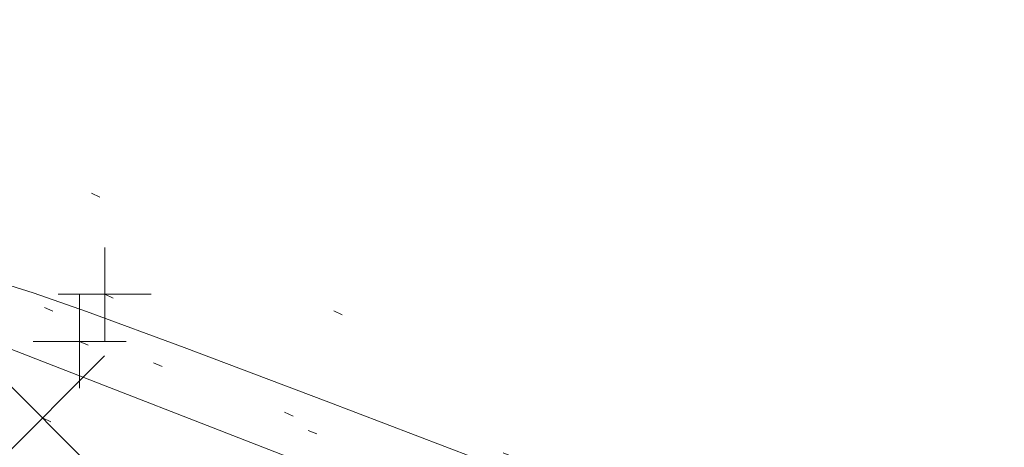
# Model space of a CAD drawing. Extents: x 413123 to 1465301, y 377724 to 504150.
# Tile 7 of 256: x 1463133.42 to 1463143.99, y 433261.09 to 433265.69. Entities that reach past the tile are written whole.
import ezdxf

# ---------------------------------------------------------------- set-up
doc = ezdxf.new("R2010")
doc.units = 0
doc.header["$MEASUREMENT"] = 0
for name, pattern in [('DGN Style 1', [8.732639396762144, 0.01453018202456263, -8.71810921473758]), ('DGN Style 3', [20.34225483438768, 14.53018202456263, -5.812072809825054]), ('ohcombex', [0])]:
    doc.linetypes.add(name, pattern=pattern)
for name, color, linetype, lineweight in [('DR_X_Text', 7, 'Continuous', 0), ('DT_X_Contour_Minor', 136, 'DGN Style 3', 0), ('DT_X_Terrain_Ground_Line', 92, 'DGN Style 3', 13), ('PV_X_Curb', 120, 'DGN Style 1', 0), ('PV_X_EOP', 7, 'DGN Style 3', 0), ('SV_X_Random_Point (Construction)', 7, 'Continuous', 0), ('UT_X_Overhead_Combined', 30, 'ohcombex', 0)]:
    doc.layers.add(name, color=color, linetype=linetype, lineweight=lineweight)
doc.layers.add('SV_Observation (Construction)', color=97, linetype='DGN Style 1', lineweight=0, transparency=0.9)
doc.layers.add('SV_X_Shot_Marker (Construction)', color=40, linetype='Continuous', lineweight=0, transparency=0.5)
doc.styles.add('X_Straight-Normal LS 0.50_0', font='calibril.ttf')
doc.dimstyles.new('X_Dec-0  Masked  Straight', dxfattribs={"dimtxt": 0.13999972, "dimasz": 0.13999972, "dimexe": 0.06999986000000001, "dimexo": 0.06999986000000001, "dimgap": 0.06999986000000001, "dimtad": 1, "dimdec": 0, "dimzin": 3, "dimdsep": 46, "dimtxsty": 'X_Straight-Normal LS 0.50_0', "dimcen": 0, "dimclrd": 7, "dimclre": 7, "dimaunit": 1, "dimadec": 4, "dimazin": 2, "dimtfac": 1, "dimtdec": 0, "dimtofl": 0, "dimtmove": 1, "dimatfit": 1, "dimfxl": 1, "dimtolj": 1, "dimtzin": 3, "dimlwd": 0, "dimlwe": 0, "dimarcsym": 0})

# ---------------------------------------------------------------- blocks, each defined once
blk = doc.blocks.new('SVPT_2583')
at = {"layer": 'SV_X_Shot_Marker (Construction)', "transparency": 33554495}
for p, q in [((0, 0.02499999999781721), (0, -0.02500000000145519)), ((-0.02499999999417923, 0), (0.02500000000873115, 0))]:
    blk.add_line(p, q, dxfattribs=at)
blk.add_point((0, 0), dxfattribs=at)
blk = doc.blocks.new('SVPT_2584')
at = {"layer": 'SV_X_Shot_Marker (Construction)', "transparency": 33554495}
for p, q in [((0, 0.02500000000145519), (0, -0.02499999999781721)), ((-0.02500000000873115, 0), (0.02499999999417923, 0))]:
    blk.add_line(p, q, dxfattribs=at)
blk.add_point((0, 0), dxfattribs=at)
blk = doc.blocks.new('X_562')
at = {"layer": 'SV_X_Random_Point (Construction)', "color": 7, "linetype": 'Continuous', "lineweight": 0, "transparency": 33554559}
for p, q in [((-0.03333333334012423, -0.03337499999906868), (0.03333333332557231, 0.03337500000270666)), ((-0.03333333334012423, 0.03337500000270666), (0.03333333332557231, -0.03337499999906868))]:
    blk.add_line(p, q, dxfattribs=at)
blk = doc.blocks.new('*U5554', base_point=(1463158.719041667, 433438.2508333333, 579.5851666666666))
at = {"layer": 'DT_X_Contour_Minor', "elevation": 570.9999999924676, "flags": 128}
blk.add_lwpolyline([(1463009.796472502, 433261.168875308), (1463011.78215817, 433264.6803894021), (1463012.18799321, 433265.3971872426), (1463012.554490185, 433266.042646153), (1463012.881649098, 433266.6167661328), (1463013.169469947, 433267.1195471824), (1463014.420845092, 433269.2994012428), (1463019.893459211, 433272.9254937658), (1463020.153204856, 433274.935593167), (1463020.202159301, 433275.3127671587), (1463020.237703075, 433275.5828179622), (1463020.259836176, 433275.7457455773), (1463020.268558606, 433275.801550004), (1463020.273937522, 433275.8075308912), (1463020.286973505, 433275.8255635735), (1463020.322047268, 433275.8751759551), (1463020.37915881, 433275.9563680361), (1463020.458308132, 433276.0691398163), (1463020.698756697, 433276.4119708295), (1463020.868266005, 433276.5477448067), (1463021.196457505, 433276.6979434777), (1463021.683331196, 433276.862566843), (1463022.32888708, 433277.0416149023), (1463024.261945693, 433277.5383093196), (1463024.897747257, 433277.7013984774), (1463025.355357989, 433277.8181451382), (1463025.634777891, 433277.8885493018), (1463025.73600696, 433277.9126109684), (1463025.792630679, 433277.9167662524), (1463025.810514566, 433277.9236829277), (1463025.952399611, 433278.0738978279), (1463026.370390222, 433278.5215782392), (1463027.064486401, 433279.2667241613), (1463028.034688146, 433280.3093355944), (1463033.206542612, 433285.8689418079), (1463036.811969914, 433288.1031858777), (1463037.519382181, 433288.5539021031), (1463038.096435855, 433288.9485176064), (1463038.543130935, 433289.2870323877), (1463038.85946742, 433289.5694464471), (1463039.529219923, 433290.2477496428), (1463039.763360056, 433290.4733799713), (1463039.963466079, 433290.6415435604), (1463040.129537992, 433290.7522404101), (1463040.261575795, 433290.8054705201), (1463040.568297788, 433290.8707951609), (1463040.712714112, 433290.8856973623), (1463040.915921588, 433290.8814104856), (1463041.177920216, 433290.8579345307), (1463041.498709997, 433290.8152694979), (1463043.132908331, 433290.5713914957), (1463043.812184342, 433291.1962678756), (1463043.979676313, 433291.3734929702), (1463044.191033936, 433291.6373640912), (1463044.446257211, 433291.9878812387), (1463044.745346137, 433292.4250444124), (1463046.243447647, 433294.6673132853), (1463047.752313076, 433294.8105423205), (1463048.054738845, 433294.8353149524), (1463048.315359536, 433294.848248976), (1463048.534175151, 433294.8493443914), (1463048.71118569, 433294.8386011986), (1463049.127473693, 433294.794167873), (1463049.408280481, 433294.7356881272), (1463049.938484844, 433294.5935738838), (1463050.718086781, 433294.3678251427), (1463051.747086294, 433294.0584419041), (1463057.131011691, 433292.4195062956), (1463057.385113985, 433292.3253271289), (1463057.433293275, 433292.3074966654), (1463057.468930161, 433292.2943677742), (1463057.492024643, 433292.2859404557), (1463057.502576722, 433292.2822147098), (1463057.513992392, 433292.2785481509), (1463057.714762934, 433292.2018868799), (1463058.308512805, 433291.974652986), (1463059.295242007, 433291.5968464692), (1463060.674950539, 433291.0684673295), (1463064.878145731, 433289.4586927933), (1463066.328404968, 433288.9036778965), (1463067.526786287, 433288.4459641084), (1463068.473289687, 433288.0855514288), (1463069.167915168, 433287.8224398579), (1463070.684412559, 433287.2505438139), (1463071.409318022, 433286.9757210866), (1463072.446661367, 433286.5801749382), (1463073.796442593, 433286.0639053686), (1463075.458661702, 433285.4269123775), (1463080.307829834, 433283.5672998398), (1463082.112742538, 433282.8765559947), (1463083.890604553, 433282.1990338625), (1463085.641415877, 433281.5347334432), (1463087.365176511, 433280.8836547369), (1463091.925803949, 433279.1650738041), (1463093.522109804, 433278.5610658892), (1463094.89055679, 433278.0379778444), (1463096.031144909, 433277.5958096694), (1463096.943874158, 433277.2345613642), (1463099.074007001, 433276.3791257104), (1463100.004027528, 433276.0082480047), (1463101.196489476, 433275.5371916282), (1463102.651392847, 433274.9659565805), (1463104.36873764, 433274.294542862), (1463109.298245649, 433272.3705347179), (1463111.0014606, 433271.7017367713), (1463112.413974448, 433271.1383490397), (1463113.535787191, 433270.680371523), (1463114.366898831, 433270.3278042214), (1463116.195595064, 433269.5281717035), (1463116.827831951, 433269.2529667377), (1463117.353020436, 433269.0270762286), (1463117.771160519, 433268.8505001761), (1463118.0822522, 433268.7232385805), (1463118.769098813, 433268.449626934), (1463119.233134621, 433268.2659624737), (1463120.110107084, 433267.9201778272), (1463121.400016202, 433267.4122729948), (1463123.102861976, 433266.7422479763), (1463128.194366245, 433264.7393543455), (1463129.906589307, 433264.0691726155), (1463131.22463029, 433263.5607976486), (1463132.148489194, 433263.2142294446), (1463132.67816602, 433263.0294680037), (1463133.565061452, 433262.7525131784), (1463134.136427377, 433262.5542813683), (1463135.185353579, 433262.1673020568), (1463136.711840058, 433261.5915752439), (1463138.715886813, 433260.8271009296), (1463149.18241232, 433256.819143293)], dxfattribs=at)

msp = doc.modelspace()

# ---------------------------------------------------------------- linework, layer by layer
at = {"layer": 'PV_X_Curb'}
for points, knots in [([(1463034.114341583, 433358.5354235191, 570.967442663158), (1463034.382762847, 433357.8525596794, 570.9829174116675), (1463034.902669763, 433356.6746703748, 570.9791408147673), (1463036.322057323, 433354.5205973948, 570.6849760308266), (1463037.748960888, 433352.2020754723, 570.6878951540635), (1463040.018756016, 433349.1857511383, 570.9427811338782), (1463042.639031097, 433346.7780487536, 570.7955674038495), (1463044.970687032, 433345.5933757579, 570.8824061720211), (1463045.921303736, 433345.2188641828, 570.878208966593), (1463051.106075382, 433343.1762354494, 570.8553169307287), (1463056.290847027, 433341.1336067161, 570.8324248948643), (1463061.475618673, 433339.0909779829, 570.809532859), (1463062.018547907, 433338.9041474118, 570.7725412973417), (1463062.561477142, 433338.7173168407, 570.7355497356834), (1463063.104406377, 433338.5304862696, 570.6985581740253), (1463069.657625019, 433335.9461940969, 570.7210719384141), (1463076.21084366, 433333.3619019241, 570.7435857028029), (1463082.764062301, 433330.7776097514, 570.7660994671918), (1463087.246478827, 433329.0023655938, 570.8028168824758), (1463091.728895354, 433327.2271214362, 570.8395342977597), (1463096.211311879, 433325.4518772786, 570.8762517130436), (1463096.878442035, 433325.1897515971, 570.9638925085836), (1463097.545572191, 433324.9276259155, 571.0515333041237), (1463098.212702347, 433324.6655002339, 571.1391740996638), (1463104.831686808, 433322.094946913, 571.1640382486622), (1463111.45067127, 433319.524393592, 571.1889023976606), (1463118.069655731, 433316.953840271, 571.2137665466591), (1463125.957183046, 433313.9138789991, 571.1851535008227), (1463133.844710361, 433310.8739177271, 571.1565404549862), (1463141.732237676, 433307.8339564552, 571.1279274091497), (1463145.767175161, 433306.241790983, 571.1313455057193), (1463149.802112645, 433304.6496255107, 571.134763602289), (1463153.83705013, 433303.0574600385, 571.1381816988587), (1463154.355066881, 433302.8054079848, 571.0924572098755), (1463154.873083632, 433302.5533559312, 571.0467327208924), (1463155.391100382, 433302.3013038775, 571.0010082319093), (1463159.740180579, 433300.5574304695, 571.007755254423), (1463164.089260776, 433298.8135570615, 571.0145022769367), (1463168.438340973, 433297.0696836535, 571.0212492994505), (1463173.76020955, 433294.9893866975, 571.0517121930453), (1463179.082078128, 433292.9090897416, 571.0821750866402), (1463184.403946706, 433290.8287927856, 571.1126379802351), (1463184.927832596, 433290.6024130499, 571.183469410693), (1463185.451718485, 433290.3760333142, 571.254300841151), (1463185.975604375, 433290.1496535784, 571.3251322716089), (1463193.283059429, 433287.4009373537, 571.3274320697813), (1463200.590514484, 433284.6522211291, 571.3297318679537), (1463207.897969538, 433281.9035049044, 571.3320316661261), (1463214.611583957, 433279.3049910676, 571.3660593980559), (1463221.325198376, 433276.7064772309, 571.4000871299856), (1463228.038812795, 433274.1079633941, 571.4341148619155), (1463234.876881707, 433271.4003319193, 571.5030017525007), (1463241.714950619, 433268.6927004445, 571.5718886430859), (1463248.553019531, 433265.9850689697, 571.6407755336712), (1463252.53367608, 433264.4224603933, 571.6987979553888), (1463256.514332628, 433262.8598518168, 571.7568203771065), (1463260.494989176, 433261.2972432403, 571.8148427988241), (1463261.18962272, 433261.0748617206, 571.7422662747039), (1463261.884256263, 433260.8524802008, 571.6696897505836), (1463262.578889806, 433260.6300986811, 571.5971132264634), (1463267.974277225, 433258.4984942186, 571.5913249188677), (1463273.369664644, 433256.3668897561, 571.5855366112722), (1463278.765052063, 433254.2352852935, 571.5797483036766), (1463284.039124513, 433252.1341649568, 571.626583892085), (1463289.313196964, 433250.0330446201, 571.6734194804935), (1463294.587269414, 433247.9319242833, 571.7202550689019), (1463295.147837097, 433247.7325865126, 571.8045569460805), (1463295.70840478, 433247.533248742, 571.8888588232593), (1463296.268972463, 433247.3339109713, 571.9731607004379), (1463303.262539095, 433244.6091737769, 572.0038664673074), (1463310.256105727, 433241.8844365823, 572.034572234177), (1463317.249672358, 433239.1596993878, 572.0652780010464), (1463324.8255847, 433236.206749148, 572.1003223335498), (1463332.401497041, 433233.2537989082, 572.1353666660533), (1463339.977409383, 433230.3008486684, 572.1704109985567), (1463346.624217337, 433227.6724527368, 572.1699621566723), (1463353.271025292, 433225.044056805, 572.1695133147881), (1463359.917833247, 433222.4156608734, 572.1690644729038), (1463363.666535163, 433220.9685334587, 572.1740861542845), (1463367.415237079, 433219.521406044, 572.1791078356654), (1463371.163938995, 433218.0742786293, 572.1841295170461), (1463371.754596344, 433217.8301906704, 572.1047293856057), (1463372.345253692, 433217.5861027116, 572.0253292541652), (1463372.935911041, 433217.3420147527, 571.9459291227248), (1463380.338603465, 433214.4611246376, 571.9041823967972), (1463387.741295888, 433211.5802345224, 571.8624356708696), (1463395.143988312, 433208.6993444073, 571.8206889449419), (1463403.121855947, 433205.5721027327, 571.8539167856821), (1463411.099723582, 433202.4448610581, 571.8871446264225), (1463419.077591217, 433199.3176193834, 571.9203724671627), (1463419.407565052, 433199.1647159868, 571.9396248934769), (1463419.737538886, 433199.0118125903, 571.9588773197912), (1463420.067512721, 433198.8589091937, 571.9781297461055)], [0, 0, 0, 0, 0.004163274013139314, 0.007301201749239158, 0.0146979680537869, 0.01957460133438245, 0.02877745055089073, 0.03448275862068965, 0.03448275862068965, 0.03448275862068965, 0.06896551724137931, 0.06896551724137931, 0.06896551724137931, 0.1034482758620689, 0.1034482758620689, 0.1034482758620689, 0.1379310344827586, 0.1379310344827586, 0.1379310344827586, 0.1724137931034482, 0.1724137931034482, 0.1724137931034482, 0.2068965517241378, 0.2068965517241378, 0.2068965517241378, 0.2413793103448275, 0.2413793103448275, 0.2413793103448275, 0.2758620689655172, 0.2758620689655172, 0.2758620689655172, 0.3103448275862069, 0.3103448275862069, 0.3103448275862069, 0.3448275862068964, 0.3448275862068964, 0.3448275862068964, 0.3793103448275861, 0.3793103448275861, 0.3793103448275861, 0.4137931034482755, 0.4137931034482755, 0.4137931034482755, 0.4482758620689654, 0.4482758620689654, 0.4482758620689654, 0.4827586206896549, 0.4827586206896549, 0.4827586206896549, 0.5172413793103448, 0.5172413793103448, 0.5172413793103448, 0.5517241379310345, 0.5517241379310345, 0.5517241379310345, 0.5862068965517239, 0.5862068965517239, 0.5862068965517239, 0.6206896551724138, 0.6206896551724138, 0.6206896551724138, 0.6551724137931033, 0.6551724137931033, 0.6551724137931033, 0.6896551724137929, 0.6896551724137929, 0.6896551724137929, 0.7241379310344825, 0.7241379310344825, 0.7241379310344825, 0.7586206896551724, 0.7586206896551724, 0.7586206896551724, 0.7931034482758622, 0.7931034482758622, 0.7931034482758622, 0.8275862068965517, 0.8275862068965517, 0.8275862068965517, 0.8620689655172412, 0.8620689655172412, 0.8620689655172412, 0.8965517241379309, 0.8965517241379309, 0.8965517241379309, 0.9310344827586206, 0.9310344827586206, 0.9310344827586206, 0.9655172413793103, 0.9655172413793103, 0.9655172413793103, 1, 1, 1, 1]), ([(1463694.730807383, 433042.1012902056, 573.2000085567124), (1463688.122071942, 433044.6665198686, 573.2117681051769), (1463681.5133365, 433047.2317495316, 573.2235276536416), (1463674.904601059, 433049.7969791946, 573.2352872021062), (1463669.906627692, 433051.7384291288, 573.2422034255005), (1463664.908654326, 433053.679879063, 573.249119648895), (1463659.910680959, 433055.6213289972, 573.2560358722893), (1463659.31440991, 433055.8530469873, 573.3282538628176), (1463658.718138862, 433056.0847649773, 573.400471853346), (1463658.121867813, 433056.3164829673, 573.4726898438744), (1463656.811811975, 433056.8455353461, 573.4691755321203), (1463655.501756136, 433057.3745877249, 573.4656612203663), (1463654.191700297, 433057.9036401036, 573.4621469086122), (1463647.078403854, 433060.7016199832, 573.4311409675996), (1463639.965107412, 433063.4995998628, 573.4001350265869), (1463632.851810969, 433066.2975797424, 573.3691290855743), (1463626.603526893, 433068.7760307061, 573.3262890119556), (1463620.355242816, 433071.25448167, 573.2834489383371), (1463614.10695874, 433073.7329326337, 573.2406088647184), (1463606.821724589, 433076.5483492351, 573.1778320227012), (1463599.536490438, 433079.3637658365, 573.1150551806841), (1463592.251256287, 433082.1791824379, 573.052278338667), (1463585.048675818, 433085.0513616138, 572.9767093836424), (1463577.846095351, 433087.9235407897, 572.901140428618), (1463570.643514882, 433090.7957199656, 572.8255714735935), (1463568.520856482, 433091.6009161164, 572.8136526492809), (1463566.398198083, 433092.4061122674, 572.8017338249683), (1463564.275539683, 433093.2113084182, 572.7898150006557), (1463563.658286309, 433093.4932407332, 572.723361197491), (1463563.041032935, 433093.7751730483, 572.6569073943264), (1463562.423779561, 433094.0571053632, 572.5904535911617), (1463557.897842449, 433095.8076798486, 572.5495712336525), (1463553.371905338, 433097.5582543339, 572.5086888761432), (1463548.845968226, 433099.3088288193, 572.4678065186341), (1463541.746736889, 433102.0973839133, 572.4116307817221), (1463534.647505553, 433104.8859390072, 572.3554550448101), (1463527.548274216, 433107.6744941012, 572.2992793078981), (1463527.099574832, 433107.8541490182, 572.3819727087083), (1463526.650875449, 433108.0338039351, 572.4646661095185), (1463526.202176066, 433108.2134588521, 572.5473595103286), (1463518.442801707, 433111.2934591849, 572.5872886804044), (1463510.683427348, 433114.3734595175, 572.6272178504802), (1463502.924052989, 433117.4534598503, 572.6671470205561), (1463495.101662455, 433120.5759616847, 572.6180249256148), (1463487.279271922, 433123.6984635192, 572.5689028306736), (1463479.456881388, 433126.8209653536, 572.5197807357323), (1463474.540841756, 433128.7396558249, 572.5305568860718), (1463469.624802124, 433130.6583462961, 572.5413330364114), (1463464.708762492, 433132.5770367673, 572.5521091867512), (1463464.15178183, 433132.7738995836, 572.4839343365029), (1463463.594801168, 433132.9707623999, 572.4157594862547), (1463463.037820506, 433133.1676252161, 572.3475846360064), (1463455.395093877, 433136.1460172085, 572.2965798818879), (1463447.752367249, 433139.1244092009, 572.2455751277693), (1463440.10964062, 433142.1028011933, 572.1945703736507), (1463439.463345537, 433142.3911085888, 572.2249332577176), (1463438.817050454, 433142.6794159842, 572.2552961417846), (1463438.170755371, 433142.9677233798, 572.2856590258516), (1463431.589276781, 433145.5431962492, 572.3185177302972), (1463425.007798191, 433148.1186691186, 572.351376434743), (1463418.4263196, 433150.6941419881, 572.3842351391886), (1463413.565512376, 433152.6091060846, 572.3506952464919), (1463408.704705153, 433154.5240701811, 572.3171553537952), (1463403.843897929, 433156.4390342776, 572.2836154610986), (1463402.295983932, 433157.0721267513, 572.2966227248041), (1463400.748069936, 433157.7052192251, 572.3096299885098), (1463399.20015594, 433158.3383116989, 572.3226372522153), (1463398.571326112, 433158.6030358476, 572.2531442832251), (1463397.942496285, 433158.8677599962, 572.1836513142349), (1463397.313666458, 433159.1324841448, 572.1141583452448), (1463389.499427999, 433162.1494767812, 572.1431257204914), (1463381.68518954, 433165.1664694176, 572.172093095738), (1463373.87095108, 433168.1834620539, 572.2010604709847), (1463373.202610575, 433168.4242856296, 572.2485422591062), (1463372.53427007, 433168.6651092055, 572.2960240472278), (1463371.865929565, 433168.9059327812, 572.3435058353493), (1463366.852918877, 433170.8940812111, 572.309207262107), (1463361.839908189, 433172.882229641, 572.2749086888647), (1463356.826897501, 433174.8703780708, 572.2406101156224), (1463350.263613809, 433177.4130764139, 572.2105829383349), (1463343.700330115, 433179.955774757, 572.1805557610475), (1463337.137046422, 433182.4984731, 572.1505285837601), (1463332.732110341, 433184.1753668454, 572.1399057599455), (1463328.327174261, 433185.8522605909, 572.129282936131), (1463323.922238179, 433187.5291543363, 572.1186601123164), (1463323.550514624, 433187.6736224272, 572.0672464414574), (1463323.17879107, 433187.8180905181, 572.0158327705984), (1463322.807067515, 433187.9625586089, 571.9644190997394), (1463314.242457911, 433191.4677850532, 571.9189611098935), (1463305.677848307, 433194.9730114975, 571.8735031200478), (1463297.113238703, 433198.4782379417, 571.8280451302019), (1463296.447798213, 433198.6498683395, 571.8729159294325), (1463295.782357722, 433198.8214987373, 571.917786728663), (1463295.116917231, 433198.9931291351, 571.9626575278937), (1463288.43623397, 433201.6173953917, 571.9595616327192), (1463281.755550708, 433204.2416616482, 571.9564657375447), (1463275.074867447, 433206.8659279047, 571.9533698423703), (1463270.698621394, 433208.5836220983, 571.955071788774), (1463266.322375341, 433210.3013162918, 571.9567737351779), (1463261.946129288, 433212.0190104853, 571.9584756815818), (1463261.255964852, 433212.2907585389, 571.8814296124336), (1463260.565800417, 433212.5625065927, 571.8043835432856), (1463259.875635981, 433212.8342546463, 571.7273374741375), (1463253.221984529, 433215.4661261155, 571.684237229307), (1463246.568333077, 433218.0979975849, 571.6411369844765), (1463239.914681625, 433220.7298690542, 571.5980367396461), (1463232.697418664, 433223.5591135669, 571.584901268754), (1463225.480155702, 433226.3883580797, 571.5717657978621), (1463218.262892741, 433229.2176025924, 571.5586303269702), (1463212.689928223, 433231.3845503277, 571.501804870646), (1463207.116963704, 433233.5514980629, 571.4449794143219), (1463201.543999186, 433235.7184457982, 571.3881539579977), (1463197.702392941, 433237.2969398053, 571.3824755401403), (1463193.860786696, 433238.8754338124, 571.376797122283), (1463190.01918045, 433240.4539278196, 571.3711187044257), (1463189.420555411, 433240.6641899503, 571.4587546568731), (1463188.821930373, 433240.874452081, 571.5463906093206), (1463188.223305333, 433241.0847142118, 571.6340265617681), (1463185.054584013, 433242.3131517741, 571.6250500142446), (1463181.885862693, 433243.5415893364, 571.6160734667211), (1463178.717141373, 433244.7700268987, 571.6070969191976), (1463171.181422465, 433247.7347391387, 571.5342143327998), (1463163.645703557, 433250.6994513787, 571.4613317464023), (1463156.10998465, 433253.6641636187, 571.3884491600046), (1463148.761307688, 433256.5197229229, 571.322577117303), (1463141.412630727, 433259.3752822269, 571.2567050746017), (1463134.063953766, 433262.2308415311, 571.1908330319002), (1463126.984343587, 433264.9936274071, 571.2120531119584), (1463119.904733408, 433267.756413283, 571.2332731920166), (1463112.82512323, 433270.519199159, 571.2544932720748), (1463106.948373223, 433272.8554993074, 571.272380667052), (1463101.071623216, 433275.1917994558, 571.290268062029), (1463095.19487321, 433277.5280996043, 571.3081554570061), (1463087.382378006, 433280.5556578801, 571.2445784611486), (1463079.569882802, 433283.583216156, 571.1810014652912), (1463071.757387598, 433286.6107744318, 571.1174244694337), (1463067.011834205, 433288.4980060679, 571.0790224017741), (1463062.266280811, 433290.385237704, 571.0406203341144), (1463057.520727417, 433292.27246934, 571.0022182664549), (1463052.596696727, 433294.1302708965, 570.9741905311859), (1463047.672666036, 433295.988072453, 570.946162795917), (1463042.748635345, 433297.8458740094, 570.9181350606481), (1463040.996474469, 433298.028892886, 570.6600759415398), (1463037.884741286, 433298.0614564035, 570.3732611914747), (1463033.533792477, 433297.4811137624, 570.213053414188), (1463028.578927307, 433295.8351240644, 570.8846791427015), (1463025.750437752, 433293.3300609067, 570.5443428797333), (1463024.222435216, 433291.00068514, 570.5092220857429), (1463023.412434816, 433289.7658735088, 570.490604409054), (1463022.602434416, 433288.5310618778, 570.4719867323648), (1463021.792434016, 433287.2962502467, 570.4533690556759), (1463021.001432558, 433285.3732457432, 570.5012869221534), (1463020.2104311, 433283.4502412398, 570.549204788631), (1463019.419429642, 433281.5272367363, 570.5971226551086), (1463018.531487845, 433279.3825151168, 570.6481372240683), (1463017.643546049, 433277.2377934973, 570.6991517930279), (1463016.755604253, 433275.0930718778, 570.7501663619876), (1463014.741467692, 433270.0950215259, 570.9656913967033), (1463012.727331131, 433265.096971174, 571.181216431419), (1463010.71319457, 433260.0989208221, 571.3967414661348)], [0, 0, 0, 0, 0.01923076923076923, 0.01923076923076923, 0.01923076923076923, 0.03846153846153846, 0.03846153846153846, 0.03846153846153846, 0.05769230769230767, 0.05769230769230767, 0.05769230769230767, 0.07692307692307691, 0.07692307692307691, 0.07692307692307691, 0.09615384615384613, 0.09615384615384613, 0.09615384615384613, 0.1153846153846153, 0.1153846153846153, 0.1153846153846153, 0.1346153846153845, 0.1346153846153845, 0.1346153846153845, 0.1538461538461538, 0.1538461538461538, 0.1538461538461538, 0.1730769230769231, 0.1730769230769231, 0.1730769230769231, 0.1923076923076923, 0.1923076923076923, 0.1923076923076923, 0.2115384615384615, 0.2115384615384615, 0.2115384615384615, 0.2307692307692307, 0.2307692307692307, 0.2307692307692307, 0.25, 0.25, 0.25, 0.269230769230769, 0.269230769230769, 0.269230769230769, 0.2884615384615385, 0.2884615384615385, 0.2884615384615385, 0.3076923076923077, 0.3076923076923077, 0.3076923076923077, 0.3269230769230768, 0.3269230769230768, 0.3269230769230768, 0.3461538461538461, 0.3461538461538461, 0.3461538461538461, 0.3653846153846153, 0.3653846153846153, 0.3653846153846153, 0.3846153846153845, 0.3846153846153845, 0.3846153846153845, 0.4038461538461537, 0.4038461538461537, 0.4038461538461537, 0.423076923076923, 0.423076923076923, 0.423076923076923, 0.4423076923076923, 0.4423076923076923, 0.4423076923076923, 0.4615384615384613, 0.4615384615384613, 0.4615384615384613, 0.4807692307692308, 0.4807692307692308, 0.4807692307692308, 0.5, 0.5, 0.5, 0.5192307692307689, 0.5192307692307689, 0.5192307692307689, 0.538461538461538, 0.538461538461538, 0.538461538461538, 0.5576923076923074, 0.5576923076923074, 0.5576923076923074, 0.576923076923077, 0.576923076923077, 0.576923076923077, 0.5961538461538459, 0.5961538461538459, 0.5961538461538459, 0.6153846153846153, 0.6153846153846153, 0.6153846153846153, 0.6346153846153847, 0.6346153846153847, 0.6346153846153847, 0.6538461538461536, 0.6538461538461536, 0.6538461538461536, 0.673076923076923, 0.673076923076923, 0.673076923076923, 0.6923076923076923, 0.6923076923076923, 0.6923076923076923, 0.7115384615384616, 0.7115384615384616, 0.7115384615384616, 0.7307692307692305, 0.7307692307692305, 0.7307692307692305, 0.7499999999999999, 0.7499999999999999, 0.7499999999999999, 0.7692307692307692, 0.7692307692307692, 0.7692307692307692, 0.7884615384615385, 0.7884615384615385, 0.7884615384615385, 0.8076923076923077, 0.8076923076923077, 0.8076923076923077, 0.826923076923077, 0.826923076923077, 0.826923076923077, 0.846153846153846, 0.846153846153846, 0.846153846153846, 0.8653846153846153, 0.8653846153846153, 0.8653846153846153, 0.8846153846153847, 0.8846153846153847, 0.8846153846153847, 0.9038461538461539, 0.9038461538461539, 0.9038461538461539, 0.9087225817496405, 0.9125585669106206, 0.9159702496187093, 0.9230769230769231, 0.9230769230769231, 0.9230769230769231, 0.9423076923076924, 0.9423076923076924, 0.9423076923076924, 0.9615384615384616, 0.9615384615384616, 0.9615384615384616, 0.9807692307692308, 0.9807692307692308, 0.9807692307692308, 1, 1, 1, 1])]:
    msp.add_open_spline(points, degree=3, knots=knots, dxfattribs=at)
at = {"layer": 'PV_X_EOP'}
for points, knots in [([(1463033.539703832, 433358.668730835, 570.9312826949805), (1463033.78085339, 433357.7791180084, 570.9319642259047), (1463034.311810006, 433356.414696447, 570.9129230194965), (1463035.936664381, 433354.210215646, 570.7574772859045), (1463037.392149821, 433351.9520015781, 570.7191112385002), (1463039.598433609, 433348.7987445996, 570.7996873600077), (1463042.441302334, 433346.5539274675, 570.6747714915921), (1463044.712350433, 433345.0075174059, 570.6881225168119), (1463045.691659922, 433344.6760572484, 570.6008205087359), (1463046.330306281, 433344.4598990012, 570.5438874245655), (1463046.96895264, 433344.243740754, 570.486954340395), (1463047.607598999, 433344.0275825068, 570.4300212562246), (1463047.46569072, 433343.5095853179, 570.4737916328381), (1463047.32378244, 433342.9915881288, 570.5175620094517), (1463047.181874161, 433342.4735909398, 570.5613323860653), (1463047.962688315, 433342.1715041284, 570.5523071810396), (1463048.74350247, 433341.8694173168, 570.5432819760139), (1463049.524316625, 433341.5673305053, 570.5342567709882), (1463049.723445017, 433342.0454324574, 570.5031497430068), (1463049.92257341, 433342.5235344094, 570.4720427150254), (1463050.121701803, 433343.0016363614, 570.4409356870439), (1463054.363252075, 433341.3299102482, 570.4898514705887), (1463058.604802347, 433339.658184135, 570.5387672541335), (1463062.84635262, 433337.9864580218, 570.5876830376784), (1463069.380437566, 433335.4247592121, 570.6248076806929), (1463075.914522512, 433332.8630604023, 570.6619323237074), (1463082.448607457, 433330.3013615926, 570.699056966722), (1463087.637972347, 433328.22388055, 570.7205322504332), (1463092.827337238, 433326.1463995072, 570.7420075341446), (1463098.016702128, 433324.0689184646, 570.7634828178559), (1463104.657268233, 433321.5116641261, 570.769767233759), (1463111.297834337, 433318.9544097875, 570.7760516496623), (1463117.938400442, 433316.3971554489, 570.7823360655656), (1463125.924840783, 433313.2674390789, 570.73748834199), (1463133.911281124, 433310.1377227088, 570.6926406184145), (1463141.897721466, 433307.0080063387, 570.647792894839), (1463141.717745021, 433306.5125578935, 570.6799613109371), (1463141.537768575, 433306.0171094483, 570.7121297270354), (1463141.35779213, 433305.5216610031, 570.7442981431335), (1463142.229950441, 433305.2201381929, 570.7485050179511), (1463143.102108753, 433304.9186153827, 570.7527118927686), (1463143.974267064, 433304.6170925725, 570.7569187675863), (1463144.185348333, 433305.0788176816, 570.735481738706), (1463144.396429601, 433305.5405427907, 570.7140447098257), (1463144.607510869, 433306.0022678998, 570.6926076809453), (1463147.58473388, 433304.8543661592, 570.7341019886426), (1463150.56195689, 433303.7064644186, 570.7755962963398), (1463153.539179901, 433302.558562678, 570.817090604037), (1463158.44037952, 433300.5705139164, 570.826934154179), (1463163.341579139, 433298.5824651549, 570.8367777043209), (1463168.242778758, 433296.5944163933, 570.8466212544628), (1463174.091388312, 433294.2251577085, 570.8787504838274), (1463179.939997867, 433291.8558990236, 570.9108797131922), (1463185.788607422, 433289.4866403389, 570.9430089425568), (1463193.090936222, 433286.8080451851, 571.0096381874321), (1463200.393265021, 433284.1294500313, 571.0762674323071), (1463207.695593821, 433281.4508548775, 571.1428966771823), (1463214.34865388, 433278.828976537, 571.1804566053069), (1463221.001713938, 433276.2070981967, 571.2180165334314), (1463227.654773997, 433273.5852198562, 571.2555764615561), (1463234.593717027, 433270.8614597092, 571.311327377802), (1463241.532660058, 433268.1376995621, 571.3670782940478), (1463248.471603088, 433265.413939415, 571.4228292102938), (1463251.006317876, 433264.4249023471, 571.4376305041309), (1463253.541032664, 433263.4358652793, 571.452431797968), (1463256.075747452, 433262.4468282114, 571.4672330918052), (1463255.94008792, 433261.9072334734, 571.4705339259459), (1463255.804428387, 433261.3676387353, 571.4738347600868), (1463255.668768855, 433260.8280439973, 571.4771355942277), (1463256.445551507, 433260.5848901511, 571.4871075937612), (1463257.222334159, 433260.3417363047, 571.4970795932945), (1463257.999116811, 433260.0985824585, 571.507051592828), (1463258.226294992, 433260.5106164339, 571.4958264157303), (1463258.453473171, 433260.9226504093, 571.4846012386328), (1463258.680651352, 433261.3346843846, 571.4733760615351), (1463259.925804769, 433260.8493021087, 571.4829525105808), (1463261.170958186, 433260.3639198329, 571.4925289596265), (1463262.416111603, 433259.878537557, 571.5021054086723), (1463267.791649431, 433257.7869022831, 571.5241727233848), (1463273.167187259, 433255.6952670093, 571.5462400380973), (1463278.542725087, 433253.6036317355, 571.5683073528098), (1463284.352399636, 433251.3217999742, 571.5814787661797), (1463290.162074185, 433249.039968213, 571.5946501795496), (1463295.971748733, 433246.7581364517, 571.6078215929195), (1463302.949122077, 433244.0521724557, 571.6351321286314), (1463309.926495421, 433241.3462084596, 571.6624426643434), (1463316.903868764, 433238.6402444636, 571.6897532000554), (1463324.563747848, 433235.6405621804, 571.7285381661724), (1463332.223626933, 433232.6408798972, 571.7673231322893), (1463339.883506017, 433229.641197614, 571.8061080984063), (1463346.449952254, 433227.0690864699, 571.8205958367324), (1463353.01639849, 433224.4969753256, 571.8350835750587), (1463359.582844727, 433221.9248641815, 571.8495713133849), (1463363.961849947, 433220.2403229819, 571.8408310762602), (1463368.340855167, 433218.5557817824, 571.8320908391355), (1463372.719860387, 433216.8712405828, 571.8233506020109), (1463380.126525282, 433213.9587859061, 571.7905530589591), (1463387.533190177, 433211.0463312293, 571.7577555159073), (1463394.939855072, 433208.1338765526, 571.7249579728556), (1463402.425974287, 433205.1637758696, 571.7534560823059), (1463409.912093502, 433202.1936751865, 571.7819541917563), (1463417.398212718, 433199.2235745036, 571.8104523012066), (1463417.229394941, 433198.7682275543, 571.8194733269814), (1463417.060577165, 433198.3128806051, 571.8284943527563), (1463416.891759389, 433197.8575336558, 571.8375153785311), (1463417.692446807, 433197.4966240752, 571.8487103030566), (1463418.493134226, 433197.1357144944, 571.859905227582), (1463419.293821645, 433196.7748049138, 571.8711001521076), (1463419.475032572, 433197.247288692, 571.8477905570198), (1463419.6562435, 433197.7197724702, 571.8244809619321), (1463419.837454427, 433198.1922562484, 571.8011713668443), (1463419.83781155, 433198.2226624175, 571.7953862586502), (1463419.838168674, 433198.2530685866, 571.789601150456), (1463419.838525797, 433198.2834747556, 571.7838160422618)], [0, 0, 0, 0, 0.003968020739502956, 0.006425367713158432, 0.01199892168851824, 0.01581541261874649, 0.02326256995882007, 0.02777777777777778, 0.02777777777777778, 0.02777777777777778, 0.05555555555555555, 0.05555555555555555, 0.05555555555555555, 0.08333333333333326, 0.08333333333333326, 0.08333333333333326, 0.1111111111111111, 0.1111111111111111, 0.1111111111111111, 0.1388888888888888, 0.1388888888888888, 0.1388888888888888, 0.1666666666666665, 0.1666666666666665, 0.1666666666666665, 0.1944444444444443, 0.1944444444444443, 0.1944444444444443, 0.2222222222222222, 0.2222222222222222, 0.2222222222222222, 0.25, 0.25, 0.25, 0.2777777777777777, 0.2777777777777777, 0.2777777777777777, 0.3055555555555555, 0.3055555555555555, 0.3055555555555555, 0.333333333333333, 0.333333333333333, 0.333333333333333, 0.3611111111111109, 0.3611111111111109, 0.3611111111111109, 0.3888888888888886, 0.3888888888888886, 0.3888888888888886, 0.4166666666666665, 0.4166666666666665, 0.4166666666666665, 0.4444444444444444, 0.4444444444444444, 0.4444444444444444, 0.472222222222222, 0.472222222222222, 0.472222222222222, 0.5, 0.5, 0.5, 0.5277777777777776, 0.5277777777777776, 0.5277777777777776, 0.5555555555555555, 0.5555555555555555, 0.5555555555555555, 0.5833333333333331, 0.5833333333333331, 0.5833333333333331, 0.6111111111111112, 0.6111111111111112, 0.6111111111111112, 0.638888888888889, 0.638888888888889, 0.638888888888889, 0.6666666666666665, 0.6666666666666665, 0.6666666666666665, 0.6944444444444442, 0.6944444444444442, 0.6944444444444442, 0.722222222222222, 0.722222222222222, 0.722222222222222, 0.7499999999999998, 0.7499999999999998, 0.7499999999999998, 0.7777777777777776, 0.7777777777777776, 0.7777777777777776, 0.8055555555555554, 0.8055555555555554, 0.8055555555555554, 0.8333333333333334, 0.8333333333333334, 0.8333333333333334, 0.861111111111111, 0.861111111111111, 0.861111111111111, 0.8888888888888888, 0.8888888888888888, 0.8888888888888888, 0.9166666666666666, 0.9166666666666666, 0.9166666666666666, 0.9444444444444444, 0.9444444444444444, 0.9444444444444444, 0.9722222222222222, 0.9722222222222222, 0.9722222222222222, 1, 1, 1, 1]), ([(1463695.37345491, 433042.3269481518, 573.2056029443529), (1463695.118355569, 433042.4173281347, 573.1929567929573), (1463694.863256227, 433042.5077081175, 573.1803106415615), (1463694.608156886, 433042.5980881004, 573.1676644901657), (1463688.127196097, 433045.133574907, 573.1638691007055), (1463681.646235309, 433047.6690617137, 573.1600737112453), (1463675.165274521, 433050.2045485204, 573.1562783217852), (1463668.255959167, 433052.9440202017, 573.1540820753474), (1463661.346643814, 433055.6834918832, 573.1518858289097), (1463654.437328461, 433058.4229635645, 573.149689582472), (1463647.338400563, 433061.2071824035, 573.1301154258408), (1463640.239472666, 433063.9914012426, 573.1105412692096), (1463633.140544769, 433066.7756200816, 573.0909671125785), (1463626.823799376, 433069.2202639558, 573.0453158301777), (1463620.507053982, 433071.6649078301, 572.999664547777), (1463614.190308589, 433074.1095517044, 572.9540132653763), (1463606.930945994, 433076.9629614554, 572.8967218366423), (1463599.671583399, 433079.8163712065, 572.8394304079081), (1463592.412220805, 433082.6697809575, 572.7821389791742), (1463585.208613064, 433085.5359198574, 572.7224006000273), (1463578.005005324, 433088.4020587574, 572.6626622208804), (1463570.801397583, 433091.2681976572, 572.6029238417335), (1463563.539543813, 433094.1288766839, 572.5195568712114), (1463556.277690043, 433096.9895557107, 572.4361899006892), (1463549.015836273, 433099.8502347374, 572.3528229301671), (1463541.464235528, 433102.896740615, 572.3143753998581), (1463533.912634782, 433105.9432464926, 572.2759278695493), (1463526.361034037, 433108.9897523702, 572.2374803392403), (1463524.510466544, 433109.6486739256, 572.222419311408), (1463522.659899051, 433110.307595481, 572.2073582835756), (1463520.809331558, 433110.9665170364, 572.1922972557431), (1463520.996148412, 433111.478044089, 572.2051758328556), (1463521.182965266, 433111.9895711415, 572.2180544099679), (1463521.36978212, 433112.5010981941, 572.2309329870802), (1463520.520611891, 433112.8412018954, 572.2365752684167), (1463519.671441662, 433113.1813055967, 572.2422175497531), (1463518.822271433, 433113.5214092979, 572.2478598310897), (1463518.644435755, 433113.0349413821, 572.2388127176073), (1463518.466600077, 433112.5484734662, 572.229765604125), (1463518.288764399, 433112.0620055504, 572.2207184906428), (1463514.835464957, 433113.4033588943, 572.2367800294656), (1463511.382165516, 433114.7447122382, 572.2528415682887), (1463507.928866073, 433116.0860655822, 572.2689031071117), (1463493.594865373, 433121.7420238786, 572.2482959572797), (1463479.260864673, 433127.3979821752, 572.2276888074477), (1463464.926863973, 433133.0539404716, 572.2070816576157), (1463449.455525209, 433139.0728186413, 572.1640707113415), (1463433.984186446, 433145.0916968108, 572.1210597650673), (1463418.512847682, 433151.1105749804, 572.0780488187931), (1463413.328996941, 433153.1553309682, 572.0135393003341), (1463408.145146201, 433155.200086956, 571.9490297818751), (1463402.961295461, 433157.2448429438, 571.8845202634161), (1463403.132465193, 433157.7716799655, 571.9190447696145), (1463403.303634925, 433158.2985169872, 571.953569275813), (1463403.474804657, 433158.825354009, 571.9880937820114), (1463402.600267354, 433159.1613721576, 571.9863420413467), (1463401.725730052, 433159.4973903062, 571.984590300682), (1463400.851192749, 433159.8334084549, 571.9828385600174), (1463400.653049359, 433159.3552482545, 571.9439093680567), (1463400.454905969, 433158.8770880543, 571.9049801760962), (1463400.256762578, 433158.3989278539, 571.8660509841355), (1463399.322085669, 433158.774478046, 571.9116587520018), (1463398.387408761, 433159.150028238, 571.9572665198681), (1463397.452731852, 433159.5255784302, 572.0028742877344), (1463389.04126259, 433162.8168634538, 571.9920574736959), (1463380.629793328, 433166.1081484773, 571.9812406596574), (1463372.218324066, 433169.3994335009, 571.9704238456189), (1463367.156032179, 433171.3851717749, 571.9528553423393), (1463362.093740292, 433173.370910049, 571.9352868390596), (1463357.031448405, 433175.3566483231, 571.91771833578), (1463350.485608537, 433177.9162151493, 571.9032139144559), (1463343.93976867, 433180.4757819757, 571.8887094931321), (1463337.393928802, 433183.0353488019, 571.8742050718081), (1463332.955818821, 433184.7683232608, 571.8612483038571), (1463328.517708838, 433186.5012977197, 571.8482915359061), (1463324.079598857, 433188.2342721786, 571.835334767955), (1463307.834725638, 433194.592922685, 571.7755947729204), (1463291.58985242, 433200.9515731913, 571.7158547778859), (1463275.344979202, 433207.3102236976, 571.6561147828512), (1463270.255842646, 433209.3105723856, 571.6395679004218), (1463265.16670609, 433211.3109210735, 571.6230210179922), (1463260.077569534, 433213.3112697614, 571.6064741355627), (1463253.452444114, 433215.9179517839, 571.5595870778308), (1463246.827318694, 433218.5246338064, 571.5127000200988), (1463240.202193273, 433221.1313158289, 571.4658129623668), (1463232.962477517, 433223.9732301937, 571.4532933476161), (1463225.722761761, 433226.8151445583, 571.4407737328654), (1463218.483046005, 433229.6570589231, 571.4282541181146), (1463212.90690448, 433231.8646312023, 571.4088467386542), (1463207.330762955, 433234.0722034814, 571.3894393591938), (1463201.754621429, 433236.2797757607, 571.3700319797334), (1463194.142429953, 433239.2572758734, 571.3409586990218), (1463186.530238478, 433242.2347759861, 571.3118854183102), (1463178.918047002, 433245.2122760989, 571.2828121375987), (1463169.428496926, 433248.9128530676, 571.1919051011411), (1463159.93894685, 433252.6134300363, 571.1009980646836), (1463150.449396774, 433256.314007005, 571.0100910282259), (1463145.077359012, 433258.4557943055, 570.9673048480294), (1463139.70532125, 433260.5975816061, 570.9245186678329), (1463134.333283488, 433262.7393689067, 570.8817324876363), (1463132.297653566, 433263.5246301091, 570.8037126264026), (1463130.262023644, 433264.3098913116, 570.7256927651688), (1463128.226393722, 433265.0951525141, 570.6476729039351), (1463128.413443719, 433265.4813551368, 570.6980714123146), (1463128.600493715, 433265.8675577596, 570.748469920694), (1463128.787543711, 433266.2537603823, 570.7988684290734), (1463127.919822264, 433266.676285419, 570.7925938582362), (1463127.052100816, 433267.0988104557, 570.786319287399), (1463126.184379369, 433267.5213354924, 570.7800447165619), (1463126.004706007, 433267.0870623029, 570.7088488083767), (1463125.825032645, 433266.6527891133, 570.6376529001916), (1463125.645359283, 433266.2185159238, 570.5664569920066), (1463121.458270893, 433267.8591123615, 570.6667666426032), (1463117.271182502, 433269.4997087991, 570.7670762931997), (1463113.084094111, 433271.1403052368, 570.8673859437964), (1463107.189564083, 433273.4271367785, 570.8747985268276), (1463101.295034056, 433275.7139683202, 570.8822111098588), (1463095.400504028, 433278.0007998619, 570.88962369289), (1463087.576983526, 433281.0591137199, 570.8606773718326), (1463079.753463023, 433284.117427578, 570.8317310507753), (1463071.92994252, 433287.175741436, 570.8027847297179), (1463067.216062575, 433289.0371870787, 570.7609532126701), (1463062.502182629, 433290.8986327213, 570.7191216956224), (1463057.788302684, 433292.7600783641, 570.6772901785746), (1463055.438489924, 433293.6549933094, 570.597871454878), (1463053.088677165, 433294.5499082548, 570.5184527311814), (1463050.738864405, 433295.4448232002, 570.4390340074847), (1463050.919405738, 433295.974786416, 570.493206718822), (1463051.099947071, 433296.5047496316, 570.547379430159), (1463051.280488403, 433297.0347128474, 570.6015521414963), (1463050.479713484, 433297.3478403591, 570.5996470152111), (1463049.678938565, 433297.660967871, 570.5977418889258), (1463048.878163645, 433297.9740953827, 570.5958367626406), (1463048.616684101, 433297.4827268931, 570.554312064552), (1463048.355204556, 433296.9913584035, 570.5127873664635), (1463048.093725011, 433296.499989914, 570.471262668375), (1463046.16244202, 433297.1796919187, 570.4532430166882), (1463044.231159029, 433297.8593939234, 570.4352233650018), (1463042.299876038, 433298.5390959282, 570.4172037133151), (1463040.683227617, 433298.6270722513, 570.3881765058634), (1463037.665619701, 433298.5647521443, 570.3323767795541), (1463033.387011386, 433297.9238663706, 570.2772123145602), (1463028.240821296, 433296.3164198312, 570.1397972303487), (1463025.314393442, 433293.7317706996, 570.0019896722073), (1463023.773730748, 433291.3674614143, 569.9858104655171), (1463022.862373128, 433289.9688870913, 569.9762398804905), (1463021.951015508, 433288.5703127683, 569.966669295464), (1463021.039657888, 433287.1717384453, 569.9570987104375)], [0, 0, 0, 0, 0.02083333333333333, 0.02083333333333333, 0.02083333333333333, 0.04166666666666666, 0.04166666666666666, 0.04166666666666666, 0.06249999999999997, 0.06249999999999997, 0.06249999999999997, 0.08333333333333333, 0.08333333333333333, 0.08333333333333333, 0.1041666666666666, 0.1041666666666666, 0.1041666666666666, 0.1249999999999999, 0.1249999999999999, 0.1249999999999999, 0.1458333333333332, 0.1458333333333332, 0.1458333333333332, 0.1666666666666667, 0.1666666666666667, 0.1666666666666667, 0.1875, 0.1875, 0.1875, 0.2083333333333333, 0.2083333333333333, 0.2083333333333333, 0.2291666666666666, 0.2291666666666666, 0.2291666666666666, 0.2499999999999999, 0.2499999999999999, 0.2499999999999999, 0.2708333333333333, 0.2708333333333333, 0.2708333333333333, 0.2916666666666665, 0.2916666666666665, 0.2916666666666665, 0.3125, 0.3125, 0.3125, 0.3333333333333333, 0.3333333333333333, 0.3333333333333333, 0.3541666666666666, 0.3541666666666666, 0.3541666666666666, 0.375, 0.375, 0.375, 0.3958333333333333, 0.3958333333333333, 0.3958333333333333, 0.4166666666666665, 0.4166666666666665, 0.4166666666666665, 0.4374999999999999, 0.4374999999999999, 0.4374999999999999, 0.4583333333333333, 0.4583333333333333, 0.4583333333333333, 0.4791666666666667, 0.4791666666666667, 0.4791666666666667, 0.4999999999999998, 0.4999999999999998, 0.4999999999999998, 0.5208333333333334, 0.5208333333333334, 0.5208333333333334, 0.5416666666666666, 0.5416666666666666, 0.5416666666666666, 0.5624999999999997, 0.5624999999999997, 0.5624999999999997, 0.5833333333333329, 0.5833333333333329, 0.5833333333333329, 0.6041666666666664, 0.6041666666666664, 0.6041666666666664, 0.625, 0.625, 0.625, 0.6458333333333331, 0.6458333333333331, 0.6458333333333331, 0.6666666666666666, 0.6666666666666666, 0.6666666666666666, 0.6875, 0.6875, 0.6875, 0.7083333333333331, 0.7083333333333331, 0.7083333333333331, 0.7291666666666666, 0.7291666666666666, 0.7291666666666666, 0.75, 0.75, 0.75, 0.7708333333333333, 0.7708333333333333, 0.7708333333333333, 0.7916666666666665, 0.7916666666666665, 0.7916666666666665, 0.8125, 0.8125, 0.8125, 0.8333333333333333, 0.8333333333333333, 0.8333333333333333, 0.8541666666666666, 0.8541666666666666, 0.8541666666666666, 0.875, 0.875, 0.875, 0.8958333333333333, 0.8958333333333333, 0.8958333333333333, 0.9166666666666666, 0.9166666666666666, 0.9166666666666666, 0.9375, 0.9375, 0.9375, 0.9583333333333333, 0.9583333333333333, 0.9583333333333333, 0.9631710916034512, 0.9674286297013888, 0.9713421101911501, 0.9791666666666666, 0.9791666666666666, 0.9791666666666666, 1, 1, 1, 1])]:
    msp.add_open_spline(points, degree=3, knots=knots, dxfattribs=at)
at = {"layer": 'SV_Observation (Construction)', "transparency": 33554434}
for p in [(1463095.400504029, 433278.0007998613, 570.8896236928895), (1463113.084094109, 433271.1403052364, 570.867385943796), (1463112.825123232, 433270.5191991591, 571.254493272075), (1463126.184379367, 433267.521335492, 570.7800447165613), (1463125.645359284, 433266.2185159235, 570.5664569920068), (1463128.787543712, 433266.2537603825, 570.7988684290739), (1463126.816028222, 433265.6200102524, 570.5838194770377), (1463128.226393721, 433265.0951525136, 570.6476729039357), (1463134.333283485, 433262.7393689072, 570.8817324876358), (1463134.063953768, 433262.2308415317, 571.1908330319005), (1463133.664618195, 433261.409674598, 571.2347395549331)]:
    msp.add_line(p, (1463260.25624, 433205.5898700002, 572.09), dxfattribs=at)
at = {"layer": 'UT_X_Overhead_Combined'}
msp.add_polyline3d([(1462139.241260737, 433647.8769086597, 571.9766304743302), (1462204.108497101, 433622.5683865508, 571.3596886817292), (1462321.925540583, 433576.4959255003, 570.5507181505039), (1462538.647426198, 433492.5826531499, 570.503142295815), (1462692.257461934, 433434.33344082, 570.6587691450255), (1462874.881292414, 433363.3601294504, 571.973471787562), (1462981.345770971, 433321.3626986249, 570.8598579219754), (1463171.856751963, 433247.1371010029, 571.5480279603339)], dxfattribs=at)

# ---------------------------------------------------------------- block references
at = {"layer": 'DT_X_Terrain_Ground_Line'}
msp.add_blockref('*U5554', (1463158.719041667, 433438.2508333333, 579.5851666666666), dxfattribs=at)
at = {"layer": 'SV_X_Random_Point (Construction)', "color": 7, "linetype": 'Continuous', "lineweight": 0, "transparency": 33554559, "xscale": 20, "yscale": 20, "zscale": 20}
msp.add_blockref('X_562', (1463133.664618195, 433261.4096745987, 571.234739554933), dxfattribs=at)
at = {"layer": 'SV_X_Shot_Marker (Construction)', "transparency": 33554495, "xscale": 20, "yscale": 20, "zscale": 20}
for name, p in [('SVPT_2583', (1463134.333283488, 433262.7393689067, 570.8817324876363)), ('SVPT_2584', (1463134.063953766, 433262.2308415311, 571.1908330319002))]:
    msp.add_blockref(name, p, dxfattribs=at)

# ---------------------------------------------------------------- leaders
at = {"layer": 'DR_X_Text', "color": 7, "linetype": 'Continuous', "lineweight": 0, "annotation_type": 0, "has_hookline": 1, "hookline_direction": 0, "text_width": 25.91933280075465}
msp.add_leader([(1463128.583180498, 433262.5692678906), (1463136.320117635, 433229.9184201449), (1463136.460117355, 433229.9184201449)], dimstyle='X_Dec-0  Masked  Straight', override={"dimscale": 0, "dimtxt": 0.13999972, "dimasz": 0.13999972, "dimtad": 0}, dxfattribs=at)

doc.saveas('drawing.dxf')
